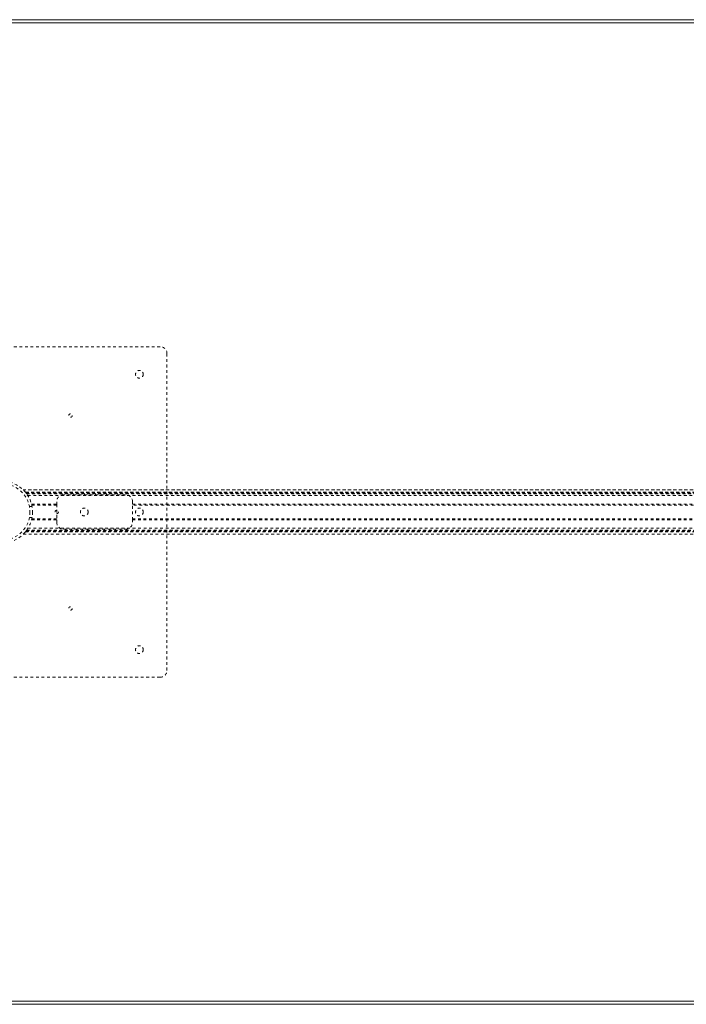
# Model space of a CAD drawing. Header units: inches. Extents: x 25.5 to 109, y 42.4 to 78.2.
# Tile 3 of 6: x 37.8 to 62, y 42.4 to 78.2. Entities that reach past the tile are written whole.
import ezdxf

# ---------------------------------------------------------------- set-up
doc = ezdxf.new("R2010")
doc.units = ezdxf.units.IN
doc.header["$MEASUREMENT"] = 0
doc.linetypes.add('SLD-Dashed', pattern=[0.075, 0.05, -0.025])
doc.linetypes.add('SLD-Solid', pattern=[0])

msp = doc.modelspace()

# ---------------------------------------------------------------- linework, layer by layer
at = {"color": 7, "linetype": 'SLD-Solid', "lineweight": 15}
for p, q in [((25.504, 78.166), (109.004, 78.166)), ((25.622, 78.048), (108.886, 78.048)), ((108.886, 78.048), (25.622, 78.048)), ((109.004, 42.416), (25.504, 42.416)), ((108.886, 42.534), (25.622, 42.534)), ((25.622, 42.534), (108.886, 42.534))]:
    msp.add_line(p, q, dxfattribs=at)
at = {"color": 7, "linetype": 'SLD-Dashed', "lineweight": 0}
for p, q in [((31.379, 66.291), (42.879, 66.291)), ((43.129, 66.041), (43.129, 54.541)), ((37.914, 61.096), (96.593, 61.096)), ((96.592, 61.096), (37.915, 61.096)), ((37.997, 61.006), (96.51, 61.006)), ((37.997, 61.006), (96.51, 61.006)), ((96.513, 61.006), (37.997, 61.006)), ((38.001, 61.001), (96.506, 61.001)), ((38.004, 60.998), (96.504, 60.998)), ((38.009, 60.992), (96.499, 60.992)), ((38.016, 60.982), (96.491, 60.982)), ((38.017, 60.981), (96.49, 60.981)), ((38.029, 60.966), (96.479, 60.966)), ((38.043, 60.946), (96.465, 60.946)), ((38.084, 60.884), (96.423, 60.884)), ((41.629, 60.916), (39.379, 60.916)), ((38.236, 60.491), (38.139, 60.491)), ((38.218, 60.572), (39.129, 60.572)), ((39.129, 60.541), (38.226, 60.541)), ((39.129, 60.666), (39.129, 60.572)), ((39.129, 60.572), (39.129, 60.009)), ((41.879, 60.572), (41.879, 60.666)), ((41.879, 60.572), (92.629, 60.572)), ((41.879, 60.009), (41.879, 60.572)), ((92.629, 60.541), (41.879, 60.541)), ((38.139, 60.091), (38.236, 60.091)), ((38.218, 60.009), (39.129, 60.009)), ((38.225, 60.041), (39.129, 60.041)), ((39.129, 60.009), (39.129, 59.916)), ((41.879, 60.041), (92.629, 60.041)), ((41.879, 60.009), (92.629, 60.009)), ((41.879, 59.916), (41.879, 60.009)), ((37.914, 59.486), (96.593, 59.486)), ((37.915, 59.486), (96.592, 59.486)), ((37.997, 59.576), (96.51, 59.576)), ((37.997, 59.576), (96.51, 59.576)), ((38.001, 59.581), (96.506, 59.581)), ((38.002, 59.582), (96.505, 59.582)), ((38.004, 59.584), (96.504, 59.584)), ((38.014, 59.596), (96.494, 59.596)), ((38.017, 59.601), (96.49, 59.601)), ((38.029, 59.616), (96.479, 59.616)), ((38.037, 59.627), (96.47, 59.627)), ((38.084, 59.698), (96.423, 59.698)), ((39.379, 59.666), (41.629, 59.666)), ((42.879, 54.291), (31.379, 54.291))]:
    msp.add_line(p, q, dxfattribs=at)
at = {"color": 7, "linetype": 'SLD-Dashed', "lineweight": 0, "flags": 128}
msp.add_lwpolyline([(38.016, 60.982), (38.029, 60.965), (38.037, 60.955), (38.041, 60.949), (38.043, 60.946), (38.043, 60.946)], dxfattribs=at)
at = {"color": 7, "linetype": 'SLD-Dashed', "lineweight": 0}
for centre, radius in [((42.129, 65.291), 0.141), ((39.629, 63.791), 0.0625), ((37.129, 60.291), 1.125), ((37.129, 60.291), 1.03), ((40.129, 60.291), 0.141), ((42.129, 60.291), 0.141), ((39.129, 60.291), 0.0625), ((39.629, 56.791), 0.0625), ((42.129, 55.291), 0.141)]:
    msp.add_circle(centre, radius, dxfattribs=at)
for centre, radius, start, end in [((42.879, 66.041), 0.25, 0, 90), ((37.154, 60.313), 1.092, 36.7349, 45.7604), ((37.122, 60.285), 1.134, 37.928, 39.4548), ((39.379, 60.666), 0.25, 90, 180), ((41.629, 60.666), 0.25, 0, 90), ((39.379, 59.916), 0.25, 180, 270), ((41.629, 59.916), 0.25, 270, 0), ((37.075, 60.334), 1.194, 320.5752, 321.8319), ((37.125, 60.293), 1.129, 321.8739, 323.8234), ((42.879, 54.541), 0.25, 270, 360)]:
    msp.add_arc(centre, radius, start, end, dxfattribs=at)

doc.saveas('drawing.dxf')
